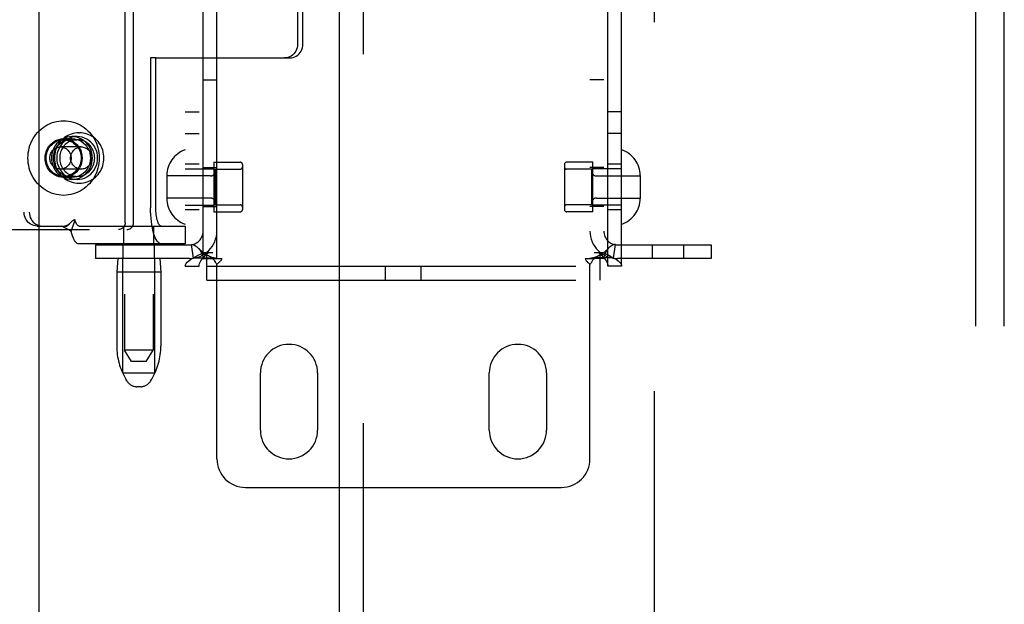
# Model space of a CAD drawing. Header units: inches. Extents: x 0 to 293, y 0 to 190.
# Tile 13 of 30: x 88.99 to 93.29, y 94.3 to 96.85. Entities that reach past the tile are written whole.
import ezdxf

# ---------------------------------------------------------------- set-up
doc = ezdxf.new("R2010")
doc.units = ezdxf.units.IN
doc.header["$LTSCALE"] = 16.12069
doc.header["$MEASUREMENT"] = 0
doc.linetypes.add('HIDDEN', pattern=[0.2, 0.1, -0.1])
for name, color, linetype in [('DEFAULT_2', 8, 'HIDDEN'), ('MAIN_RH_DOOR_ASSEMBLY', 7, 'CONTINUOUS'), ('SECONDARY_LH_DOOR_ASSEMBLY', 7, 'CONTINUOUS')]:
    doc.layers.add(name, color=color, linetype=linetype)

msp = doc.modelspace()

# ---------------------------------------------------------------- linework, layer by layer
at = {"layer": 'DEFAULT_2', "color": 8, "linetype": 'HIDDEN'}
for p, q in [((91.7634, 133.921), (91.7634, 60.951)), ((89.4487, 98.8802), (89.4487, 95.411)), ((89.5737, 98.8802), (89.5737, 95.411)), ((89.7144, 98.845), (89.7144, 95.777)), ((89.7744, 98.845), (89.7744, 95.777)), ((89.7924, 95.811), (89.7924, 98.811)), ((89.8524, 95.811), (89.8524, 98.811)), ((91.4824, 98.811), (91.4824, 95.811)), ((91.5424, 98.811), (91.5424, 95.811)), ((91.5604, 95.777), (91.5604, 98.845)), ((91.6204, 95.777), (91.6204, 98.845)), ((89.4514, 95.9675), (89.4514, 98.6575)), ((89.488, 95.9675), (89.488, 98.6575)), ((89.0098, 98.613), (89.0098, 96.013)), ((89.0326, 98.613), (89.0326, 96.013)), ((93.1674, 92.2909), (93.1674, 98.5347)), ((93.2924, 92.2909), (93.2924, 98.5347)), ((90.2052, 97.1715), (90.2052, 96.7475)), ((90.228, 96.7475), (90.228, 97.1715)), ((89.5626, 96.6875), (89.5626, 96.033)), ((89.5854, 96.6875), (89.5626, 96.6875)), ((89.5854, 96.033), (89.5854, 96.6875)), ((89.5854, 96.6875), (90.1706, 96.6875)), ((89.7924, 96.591), (89.8524, 96.591)), ((91.5424, 96.591), (91.4824, 96.591)), ((89.7144, 96.452), (89.7744, 96.452)), ((91.6204, 96.452), (91.5604, 96.452)), ((89.2489, 96.36), (89.2527, 96.36)), ((89.7144, 96.357), (89.7744, 96.357)), ((91.6204, 96.357), (91.5604, 96.357)), ((89.2193, 96.3345), (89.1827, 96.3345)), ((89.1827, 96.33), (89.2421, 96.33)), ((89.2421, 96.3435), (89.2193, 96.3435)), ((89.2596, 96.2985), (89.169, 96.2985)), ((89.8394, 96.2315), (89.8394, 96.0155)), ((89.8394, 96.2315), (89.9544, 96.2315)), ((91.4954, 96.2315), (91.3804, 96.2315)), ((91.4954, 96.0155), (91.4954, 96.2315)), ((89.2596, 96.2015), (89.169, 96.2015)), ((89.7744, 96.2235), (89.7144, 96.2235)), ((89.7144, 96.2035), (89.8394, 96.2035)), ((89.7924, 96.208), (89.8524, 96.208)), ((89.8444, 96.2015), (89.8444, 96.0455)), ((89.8444, 96.2015), (89.9544, 96.2015)), ((89.9644, 96.2215), (89.9644, 96.0255)), ((91.3704, 96.2215), (91.3704, 96.0255)), ((91.4904, 96.2015), (91.3804, 96.2015)), ((91.5424, 96.208), (91.4824, 96.208)), ((91.4904, 96.0455), (91.4904, 96.2015)), ((91.6204, 96.2035), (91.4954, 96.2035)), ((91.6204, 96.2235), (91.5604, 96.2235)), ((89.1827, 96.17), (89.2421, 96.17)), ((89.2193, 96.1655), (89.1827, 96.1655)), ((89.2421, 96.1565), (89.2193, 96.1565)), ((89.2489, 96.14), (89.2527, 96.14)), ((89.6334, 96.1731), (89.6334, 96.074)), ((89.8244, 96.172), (89.6334, 96.172)), ((91.5104, 96.172), (91.7014, 96.172)), ((91.7014, 96.1731), (91.7014, 96.074)), ((89.8244, 96.075), (89.6334, 96.075)), ((91.5104, 96.075), (91.7014, 96.075)), ((89.7144, 96.0435), (89.8394, 96.0435)), ((89.7744, 96.0235), (89.7144, 96.0235)), ((89.7924, 96.039), (89.8524, 96.039)), ((89.8394, 96.0155), (89.9544, 96.0155)), ((89.8444, 96.0455), (89.9544, 96.0455)), ((91.4904, 96.0455), (91.3804, 96.0455)), ((91.4954, 96.0155), (91.3804, 96.0155)), ((91.5424, 96.039), (91.4824, 96.039)), ((91.6204, 96.0435), (91.4954, 96.0435)), ((91.6204, 96.0235), (91.5604, 96.0235)), ((89.2153, 95.9293), (89.2325, 95.9805)), ((87.6833, 95.9375), (89.4593, 95.9375)), ((89.0672, 95.953), (89.09, 95.953)), ((89.09, 95.953), (89.1983, 95.953)), ((89.2094, 95.9645), (89.2089, 95.964)), ((89.2501, 95.953), (89.7142, 95.953)), ((89.4462, 95.875), (89.4462, 95.953)), ((89.5762, 95.875), (89.5762, 95.953)), ((89.7142, 95.953), (89.7142, 95.875)), ((89.7142, 95.875), (89.2501, 95.875)), ((89.3224, 95.871), (89.3224, 95.811)), ((89.3224, 95.871), (89.7324, 95.871)), ((89.4432, 95.811), (89.4432, 95.871)), ((89.5792, 95.811), (89.5792, 95.871)), ((89.7502, 95.8124), (89.7413, 95.8717)), ((91.5846, 95.8124), (91.5935, 95.8717)), ((91.6024, 95.871), (92.0124, 95.871)), ((91.7557, 95.811), (91.7557, 95.871)), ((91.8917, 95.811), (91.8917, 95.871)), ((92.0124, 95.871), (92.0124, 95.811)), ((89.7324, 95.811), (89.3224, 95.811)), ((89.4197, 95.811), (89.4147, 95.751)), ((89.4412, 95.311), (89.4412, 95.811)), ((89.5812, 95.311), (89.5812, 95.811)), ((89.6027, 95.811), (89.6077, 95.751)), ((89.7924, 95.811), (89.8341, 95.811)), ((89.7974, 95.837), (89.8344, 95.837)), ((89.8079, 95.717), (89.8079, 95.837)), ((89.8341, 95.811), (89.8733, 95.811)), ((91.4616, 95.811), (91.5007, 95.811)), ((91.5004, 95.837), (91.5375, 95.837)), ((91.5424, 95.811), (91.5007, 95.811)), ((91.5269, 95.717), (91.5269, 95.837)), ((92.0124, 95.811), (91.6024, 95.811)), ((89.7144, 95.777), (89.7744, 95.777)), ((89.8079, 95.777), (91.5269, 95.777)), ((89.8524, 94.936), (89.8524, 95.7849)), ((90.5894, 95.717), (90.5894, 95.777)), ((90.7454, 95.717), (90.7454, 95.777)), ((91.4824, 94.936), (91.4824, 95.7849)), ((91.6204, 95.777), (91.5604, 95.777)), ((89.4147, 95.751), (89.4147, 95.4286)), ((89.6077, 95.751), (89.4147, 95.751)), ((89.6077, 95.751), (89.6077, 95.4286)), ((89.8079, 95.717), (91.5269, 95.717)), ((89.5737, 95.411), (89.4487, 95.411)), ((89.4787, 95.361), (89.4487, 95.411)), ((89.5437, 95.361), (89.5737, 95.411)), ((89.5437, 95.361), (89.4787, 95.361)), ((89.4412, 95.311), (89.5812, 95.311)), ((89.4601, 95.2753), (89.4546, 95.2845)), ((89.5622, 95.2753), (89.5678, 95.2845)), ((90.0424, 95.061), (90.0424, 95.311)), ((90.2924, 95.311), (90.2924, 95.061)), ((91.0424, 95.061), (91.0424, 95.311)), ((91.2924, 95.311), (91.2924, 95.061)), ((89.5194, 95.251), (89.503, 95.251)), ((89.9774, 94.811), (91.3574, 94.811))]:
    msp.add_line(p, q, dxfattribs=at)
for points in [[(90.2052, 96.7475), (90.2047, 96.7396), (90.2032, 96.732), (90.2008, 96.7246), (90.1975, 96.7175), (90.1933, 96.711), (90.1884, 96.7051), (90.1827, 96.6999), (90.1765, 96.6956), (90.1698, 96.6921), (90.1627, 96.6896), (90.1554, 96.6881), (90.1478, 96.6875)], [(90.1706, 96.6875), (90.1782, 96.6881), (90.1855, 96.6896), (90.1926, 96.6921), (90.1993, 96.6956), (90.2056, 96.6999), (90.2112, 96.7051), (90.2161, 96.711), (90.2203, 96.7175), (90.2236, 96.7246), (90.2261, 96.732), (90.2275, 96.7396), (90.228, 96.7475)], [(89.0268, 96.25), (89.0272, 96.2612), (89.0283, 96.2722), (89.0301, 96.2832), (89.0326, 96.294), (89.0358, 96.3046), (89.0397, 96.315), (89.0443, 96.325), (89.0495, 96.3347), (89.0554, 96.344), (89.0618, 96.3529), (89.0688, 96.3613), (89.0763, 96.3692), (89.0843, 96.3765), (89.0928, 96.3832), (89.1017, 96.3893), (89.111, 96.3948), (89.1206, 96.3995), (89.1305, 96.4036), (89.1406, 96.407), (89.151, 96.4096), (89.1615, 96.4115), (89.1721, 96.4127), (89.1827, 96.413), (89.1933, 96.4127), (89.2039, 96.4115), (89.2144, 96.4096), (89.2248, 96.407), (89.2349, 96.4036), (89.2448, 96.3995), (89.2544, 96.3948), (89.2637, 96.3893), (89.2726, 96.3832), (89.2811, 96.3765), (89.2891, 96.3692), (89.2966, 96.3613), (89.3036, 96.3529), (89.3101, 96.344), (89.3159, 96.3347), (89.3211, 96.325), (89.3257, 96.315), (89.3296, 96.3046), (89.3328, 96.294), (89.3353, 96.2832), (89.3371, 96.2722), (89.3382, 96.2612), (89.3386, 96.25)], [(89.2489, 96.36), (89.2406, 96.3597), (89.2324, 96.3587), (89.2242, 96.357), (89.2162, 96.3547), (89.2084, 96.3517), (89.2009, 96.3482), (89.1936, 96.344), (89.1867, 96.3392), (89.1801, 96.3339), (89.174, 96.328), (89.1683, 96.3217), (89.1631, 96.3149), (89.1585, 96.3077), (89.1544, 96.3001), (89.1508, 96.2923), (89.1479, 96.2842), (89.1457, 96.2758), (89.144, 96.2673), (89.143, 96.2587), (89.1427, 96.25)], [(89.3589, 96.25), (89.3586, 96.2587), (89.3576, 96.2673), (89.356, 96.2758), (89.3537, 96.2842), (89.3508, 96.2923), (89.3473, 96.3002), (89.3432, 96.3077), (89.3385, 96.3149), (89.3334, 96.3217), (89.3277, 96.328), (89.3215, 96.3338), (89.315, 96.3392), (89.3081, 96.3439), (89.3008, 96.3481), (89.2932, 96.3517), (89.2854, 96.3547), (89.2774, 96.357), (89.2693, 96.3587), (89.261, 96.3597), (89.2527, 96.36)], [(89.1827, 96.1655), (89.1721, 96.1663), (89.1618, 96.1684), (89.1518, 96.172), (89.1423, 96.1769), (89.1335, 96.183), (89.1256, 96.1903), (89.1186, 96.1986), (89.1127, 96.2078), (89.1081, 96.2177), (89.1047, 96.2282), (89.1026, 96.239), (89.1019, 96.25), (89.1026, 96.2611), (89.1047, 96.2719), (89.1081, 96.2824), (89.1127, 96.2923), (89.1186, 96.3015), (89.1256, 96.3098), (89.1335, 96.3171), (89.1423, 96.3232), (89.1518, 96.3281), (89.1618, 96.3317), (89.1721, 96.3338), (89.1827, 96.3345)], [(89.1062, 96.25), (89.1065, 96.257), (89.1074, 96.2639), (89.1088, 96.2708), (89.1108, 96.2774), (89.1134, 96.2839), (89.1165, 96.29), (89.12, 96.2959), (89.1241, 96.3015), (89.1286, 96.3066), (89.1335, 96.3113), (89.1388, 96.3156), (89.1445, 96.3193), (89.1504, 96.3225), (89.1565, 96.3252), (89.1629, 96.3273), (89.1694, 96.3288), (89.176, 96.3297), (89.1827, 96.33)], [(89.2193, 96.3435), (89.2084, 96.3428), (89.1979, 96.3408), (89.1875, 96.3375), (89.1777, 96.3328), (89.1685, 96.327), (89.16, 96.32), (89.1523, 96.312), (89.1457, 96.3032), (89.1401, 96.2935), (89.1356, 96.2832), (89.1324, 96.2724), (89.1305, 96.2613), (89.1298, 96.25), (89.1305, 96.2388), (89.1324, 96.2277), (89.1356, 96.2169), (89.1401, 96.2066), (89.1457, 96.1969), (89.1523, 96.188), (89.16, 96.1801), (89.1685, 96.1731), (89.1777, 96.1673), (89.1875, 96.1626), (89.1979, 96.1593), (89.2084, 96.1572), (89.2193, 96.1565)], [(89.2193, 96.1655), (89.2086, 96.1663), (89.1983, 96.1684), (89.1883, 96.172), (89.1788, 96.1769), (89.1701, 96.183), (89.1621, 96.1903), (89.1551, 96.1986), (89.1493, 96.2078), (89.1446, 96.2177), (89.1412, 96.2282), (89.1391, 96.239), (89.1384, 96.25), (89.1391, 96.2611), (89.1412, 96.2719), (89.1446, 96.2824), (89.1493, 96.2923), (89.1551, 96.3015), (89.1621, 96.3098), (89.1701, 96.3171), (89.1788, 96.3232), (89.1883, 96.3281), (89.1983, 96.3317), (89.2086, 96.3338), (89.2193, 96.3345)], [(89.2421, 96.3435), (89.2312, 96.3428), (89.2207, 96.3408), (89.2104, 96.3375), (89.2005, 96.3328), (89.1913, 96.327), (89.1828, 96.32), (89.1751, 96.312), (89.1685, 96.3032), (89.1629, 96.2935), (89.1585, 96.2832), (89.1552, 96.2724), (89.1533, 96.2613), (89.1526, 96.25), (89.1533, 96.2388), (89.1552, 96.2277), (89.1585, 96.2169), (89.1629, 96.2066), (89.1685, 96.1969), (89.1751, 96.188), (89.1828, 96.1801), (89.1913, 96.1731), (89.2005, 96.1673), (89.2104, 96.1626), (89.2207, 96.1593), (89.2312, 96.1572), (89.2421, 96.1565)], [(89.2421, 96.33), (89.2357, 96.3298), (89.2295, 96.329), (89.2233, 96.3276), (89.2172, 96.3257), (89.2113, 96.3233), (89.2056, 96.3204), (89.2002, 96.317), (89.1951, 96.3132), (89.1902, 96.3089), (89.1858, 96.3042), (89.1817, 96.2992), (89.178, 96.2938), (89.1748, 96.2881), (89.172, 96.2822), (89.1697, 96.276), (89.1679, 96.2697), (89.1666, 96.2632), (89.1658, 96.2567), (89.1656, 96.25)], [(89.1827, 96.3345), (89.1933, 96.3338), (89.2036, 96.3317), (89.2136, 96.3281), (89.2231, 96.3232), (89.2319, 96.3171), (89.2398, 96.3098), (89.2468, 96.3015), (89.2527, 96.2923), (89.2574, 96.2824), (89.2608, 96.2719), (89.2628, 96.2611), (89.2635, 96.25), (89.2628, 96.239), (89.2608, 96.2282), (89.2574, 96.2177), (89.2527, 96.2078), (89.2468, 96.1986), (89.2398, 96.1903), (89.2319, 96.183), (89.2231, 96.1769), (89.2136, 96.172), (89.2036, 96.1684), (89.1933, 96.1663), (89.1827, 96.1655)], [(89.1827, 96.33), (89.1894, 96.3297), (89.196, 96.3288), (89.2025, 96.3273), (89.2089, 96.3252), (89.215, 96.3225), (89.221, 96.3193), (89.2266, 96.3156), (89.2319, 96.3113), (89.2368, 96.3066), (89.2413, 96.3015), (89.2454, 96.2959), (89.249, 96.29), (89.252, 96.2839), (89.2546, 96.2774), (89.2566, 96.2708), (89.258, 96.2639), (89.2589, 96.257), (89.2592, 96.25)], [(89.2193, 96.1565), (89.2301, 96.1572), (89.2406, 96.1593), (89.251, 96.1626), (89.2608, 96.1673), (89.27, 96.1731), (89.2785, 96.1801), (89.2862, 96.188), (89.2928, 96.1969), (89.2984, 96.2066), (89.3029, 96.2169), (89.3061, 96.2277), (89.308, 96.2388), (89.3087, 96.25), (89.308, 96.2613), (89.3061, 96.2724), (89.3029, 96.2832), (89.2984, 96.2935), (89.2928, 96.3032), (89.2862, 96.312), (89.2785, 96.32), (89.27, 96.327), (89.2608, 96.3328), (89.251, 96.3375), (89.2406, 96.3408), (89.2301, 96.3428), (89.2193, 96.3435)], [(89.2193, 96.3345), (89.2299, 96.3338), (89.2402, 96.3317), (89.2502, 96.3281), (89.2597, 96.3232), (89.2684, 96.3171), (89.2764, 96.3098), (89.2834, 96.3015), (89.2892, 96.2923), (89.2939, 96.2824), (89.2973, 96.2719), (89.2994, 96.2611), (89.3001, 96.25), (89.2994, 96.239), (89.2973, 96.2282), (89.2939, 96.2177), (89.2892, 96.2078), (89.2834, 96.1986), (89.2764, 96.1903), (89.2684, 96.183), (89.2597, 96.1769), (89.2502, 96.172), (89.2402, 96.1684), (89.2299, 96.1663), (89.2193, 96.1655)], [(89.2421, 96.1565), (89.2529, 96.1572), (89.2635, 96.1593), (89.2738, 96.1626), (89.2836, 96.1673), (89.2928, 96.1731), (89.3013, 96.1801), (89.309, 96.188), (89.3156, 96.1969), (89.3212, 96.2066), (89.3257, 96.2169), (89.3289, 96.2277), (89.3308, 96.2388), (89.3315, 96.25), (89.3308, 96.2613), (89.3289, 96.2724), (89.3257, 96.2832), (89.3212, 96.2935), (89.3156, 96.3032), (89.309, 96.312), (89.3013, 96.32), (89.2928, 96.327), (89.2836, 96.3328), (89.2738, 96.3375), (89.2635, 96.3408), (89.2529, 96.3428), (89.2421, 96.3435)], [(89.3186, 96.25), (89.3183, 96.2567), (89.3175, 96.2632), (89.3162, 96.2697), (89.3144, 96.276), (89.3121, 96.2822), (89.3093, 96.2881), (89.3061, 96.2938), (89.3024, 96.2992), (89.2983, 96.3042), (89.2939, 96.3089), (89.289, 96.3132), (89.2839, 96.317), (89.2785, 96.3204), (89.2728, 96.3233), (89.2669, 96.3257), (89.2608, 96.3276), (89.2546, 96.329), (89.2484, 96.3298), (89.2421, 96.33)], [(89.1226, 96.25), (89.1228, 96.2545), (89.1234, 96.259), (89.1244, 96.2633), (89.1257, 96.2676), (89.1274, 96.2717), (89.1295, 96.2756), (89.132, 96.2793), (89.1347, 96.2827), (89.1377, 96.2859), (89.141, 96.2887), (89.1445, 96.2913), (89.1483, 96.2935), (89.1522, 96.2953), (89.1563, 96.2967), (89.1604, 96.2977), (89.1647, 96.2983), (89.169, 96.2985)], [(89.169, 96.2985), (89.1732, 96.2983), (89.1775, 96.2977), (89.1817, 96.2967), (89.1857, 96.2953), (89.1896, 96.2935), (89.1934, 96.2913), (89.1969, 96.2887), (89.2002, 96.2859), (89.2032, 96.2827), (89.206, 96.2793), (89.2084, 96.2756), (89.2105, 96.2717), (89.2122, 96.2676), (89.2136, 96.2633), (89.2146, 96.259), (89.2151, 96.2545), (89.2153, 96.25)], [(89.2132, 96.25), (89.2134, 96.2545), (89.214, 96.259), (89.215, 96.2633), (89.2164, 96.2676), (89.2181, 96.2717), (89.2202, 96.2756), (89.2226, 96.2793), (89.2253, 96.2827), (89.2284, 96.2859), (89.2316, 96.2887), (89.2352, 96.2913), (89.2389, 96.2935), (89.2428, 96.2953), (89.2469, 96.2967), (89.2511, 96.2977), (89.2553, 96.2983), (89.2596, 96.2985)], [(89.2596, 96.2985), (89.2639, 96.2983), (89.2681, 96.2977), (89.2723, 96.2967), (89.2764, 96.2953), (89.2803, 96.2935), (89.284, 96.2913), (89.2875, 96.2887), (89.2908, 96.2859), (89.2939, 96.2827), (89.2966, 96.2793), (89.299, 96.2756), (89.3011, 96.2717), (89.3028, 96.2676), (89.3042, 96.2633), (89.3052, 96.259), (89.3058, 96.2545), (89.306, 96.25)], [(89.3386, 96.25), (89.3382, 96.2389), (89.3371, 96.2279), (89.3353, 96.2169), (89.3328, 96.2061), (89.3296, 96.1955), (89.3257, 96.1851), (89.3211, 96.1751), (89.3159, 96.1654), (89.3101, 96.156), (89.3036, 96.1472), (89.2966, 96.1388), (89.2891, 96.1309), (89.2811, 96.1236), (89.2726, 96.1169), (89.2637, 96.1108), (89.2544, 96.1053), (89.2448, 96.1005), (89.2349, 96.0965), (89.2248, 96.0931), (89.2144, 96.0905), (89.2039, 96.0886), (89.1933, 96.0874), (89.1827, 96.087), (89.1721, 96.0874), (89.1615, 96.0886), (89.151, 96.0905), (89.1406, 96.0931), (89.1305, 96.0965), (89.1206, 96.1005), (89.111, 96.1053), (89.1017, 96.1108), (89.0928, 96.1169), (89.0843, 96.1236), (89.0763, 96.1309), (89.0688, 96.1388), (89.0618, 96.1472), (89.0554, 96.156), (89.0495, 96.1654), (89.0443, 96.1751), (89.0397, 96.1851), (89.0358, 96.1955), (89.0326, 96.2061), (89.0301, 96.2169), (89.0283, 96.2279), (89.0272, 96.2389), (89.0268, 96.25)], [(89.1827, 96.17), (89.176, 96.1704), (89.1694, 96.1713), (89.1629, 96.1728), (89.1565, 96.1749), (89.1504, 96.1775), (89.1445, 96.1808), (89.1388, 96.1845), (89.1335, 96.1888), (89.1286, 96.1935), (89.1241, 96.1986), (89.12, 96.2042), (89.1165, 96.21), (89.1134, 96.2162), (89.1108, 96.2227), (89.1088, 96.2293), (89.1074, 96.2362), (89.1065, 96.243), (89.1062, 96.25)], [(89.169, 96.2015), (89.1647, 96.2018), (89.1604, 96.2024), (89.1563, 96.2034), (89.1522, 96.2048), (89.1483, 96.2066), (89.1445, 96.2088), (89.141, 96.2113), (89.1377, 96.2142), (89.1347, 96.2174), (89.132, 96.2208), (89.1295, 96.2245), (89.1274, 96.2284), (89.1257, 96.2325), (89.1244, 96.2368), (89.1234, 96.2411), (89.1228, 96.2456), (89.1226, 96.25)], [(89.1427, 96.25), (89.143, 96.2414), (89.144, 96.2328), (89.1457, 96.2243), (89.1479, 96.2159), (89.1509, 96.2078), (89.1544, 96.1999), (89.1585, 96.1924), (89.1631, 96.1852), (89.1683, 96.1784), (89.174, 96.1721), (89.1801, 96.1662), (89.1867, 96.1609), (89.1936, 96.1561), (89.2009, 96.1519), (89.2084, 96.1484), (89.2162, 96.1454), (89.2242, 96.1431), (89.2324, 96.1414), (89.2406, 96.1404), (89.2489, 96.14)], [(89.1656, 96.25), (89.1658, 96.2434), (89.1666, 96.2369), (89.1679, 96.2304), (89.1697, 96.2241), (89.172, 96.2179), (89.1748, 96.212), (89.178, 96.2063), (89.1817, 96.2009), (89.1858, 96.1959), (89.1902, 96.1912), (89.1951, 96.1869), (89.2002, 96.1831), (89.2056, 96.1797), (89.2113, 96.1768), (89.2172, 96.1744), (89.2233, 96.1725), (89.2295, 96.1711), (89.2357, 96.1703), (89.2421, 96.17)], [(89.2153, 96.25), (89.2151, 96.2456), (89.2146, 96.2411), (89.2136, 96.2368), (89.2122, 96.2325), (89.2105, 96.2284), (89.2084, 96.2245), (89.206, 96.2208), (89.2032, 96.2174), (89.2002, 96.2142), (89.1969, 96.2113), (89.1934, 96.2088), (89.1896, 96.2066), (89.1857, 96.2048), (89.1817, 96.2034), (89.1775, 96.2024), (89.1732, 96.2018), (89.169, 96.2015)], [(89.2592, 96.25), (89.2589, 96.243), (89.258, 96.2362), (89.2566, 96.2293), (89.2546, 96.2227), (89.252, 96.2162), (89.249, 96.21), (89.2454, 96.2042), (89.2413, 96.1986), (89.2368, 96.1935), (89.2319, 96.1888), (89.2266, 96.1845), (89.221, 96.1808), (89.215, 96.1775), (89.2089, 96.1749), (89.2025, 96.1728), (89.196, 96.1713), (89.1894, 96.1704), (89.1827, 96.17)], [(89.2596, 96.2015), (89.2553, 96.2018), (89.2511, 96.2024), (89.2469, 96.2034), (89.2428, 96.2048), (89.2389, 96.2066), (89.2352, 96.2088), (89.2316, 96.2113), (89.2284, 96.2142), (89.2253, 96.2174), (89.2226, 96.2208), (89.2202, 96.2245), (89.2181, 96.2284), (89.2164, 96.2325), (89.215, 96.2368), (89.214, 96.2411), (89.2134, 96.2456), (89.2132, 96.25)], [(89.2421, 96.17), (89.2484, 96.1703), (89.2546, 96.1711), (89.2608, 96.1725), (89.2669, 96.1744), (89.2728, 96.1768), (89.2785, 96.1797), (89.2839, 96.1831), (89.289, 96.1869), (89.2939, 96.1912), (89.2983, 96.1959), (89.3024, 96.2009), (89.3061, 96.2063), (89.3093, 96.212), (89.3121, 96.2179), (89.3144, 96.2241), (89.3162, 96.2304), (89.3175, 96.2369), (89.3183, 96.2434), (89.3186, 96.25)], [(89.2527, 96.14), (89.261, 96.1404), (89.2693, 96.1414), (89.2774, 96.1431), (89.2854, 96.1454), (89.2932, 96.1483), (89.3008, 96.1519), (89.308, 96.1561), (89.315, 96.1609), (89.3215, 96.1662), (89.3277, 96.1721), (89.3334, 96.1784), (89.3385, 96.1852), (89.3432, 96.1924), (89.3473, 96.2), (89.3508, 96.2078), (89.3537, 96.2159), (89.356, 96.2243), (89.3576, 96.2328), (89.3586, 96.2414), (89.3589, 96.25)], [(89.306, 96.25), (89.3058, 96.2456), (89.3052, 96.2411), (89.3042, 96.2368), (89.3028, 96.2325), (89.3011, 96.2284), (89.299, 96.2245), (89.2966, 96.2208), (89.2939, 96.2174), (89.2908, 96.2142), (89.2875, 96.2113), (89.284, 96.2088), (89.2803, 96.2066), (89.2764, 96.2048), (89.2723, 96.2034), (89.2681, 96.2024), (89.2639, 96.2018), (89.2596, 96.2015)], [(89.0672, 95.953), (89.0596, 95.9536), (89.0523, 95.9551), (89.0452, 95.9576), (89.0385, 95.9611), (89.0323, 95.9654), (89.0266, 95.9706), (89.0217, 95.9765), (89.0175, 95.983), (89.0142, 95.9901), (89.0118, 95.9975), (89.0103, 96.0051), (89.0098, 96.013)], [(89.0326, 96.013), (89.0331, 96.0051), (89.0346, 95.9975), (89.037, 95.9901), (89.0403, 95.983), (89.0445, 95.9765), (89.0494, 95.9706), (89.0551, 95.9654), (89.0613, 95.9611), (89.068, 95.9576), (89.0752, 95.9551), (89.0825, 95.9536), (89.09, 95.953)], [(89.6088, 95.875), (89.6042, 95.8758), (89.5997, 95.8781), (89.5954, 95.8819), (89.5911, 95.8871), (89.587, 95.8937), (89.5831, 95.9017), (89.5795, 95.9109), (89.5761, 95.9213), (89.5731, 95.9328), (89.5704, 95.9453), (89.568, 95.9586), (89.5661, 95.9726), (89.5646, 95.9872), (89.5635, 96.0022), (89.5628, 96.0175), (89.5626, 96.033)], [(89.6088, 95.953), (89.6065, 95.9534), (89.6042, 95.9546), (89.602, 95.9565), (89.5998, 95.9591), (89.5977, 95.9625), (89.5958, 95.9665), (89.5939, 95.9712), (89.5922, 95.9765), (89.5907, 95.9823), (89.5893, 95.9886), (89.5881, 95.9953), (89.5872, 96.0024), (89.5864, 96.0098), (89.5858, 96.0174), (89.5855, 96.0252), (89.5854, 96.033)], [(89.2325, 95.9805), (89.2304, 95.9799), (89.2283, 95.9792), (89.2262, 95.9782), (89.224, 95.977), (89.2218, 95.9756), (89.2196, 95.9739), (89.2175, 95.9722), (89.2154, 95.9704), (89.2133, 95.9684), (89.2111, 95.9662), (89.2094, 95.9645)], [(89.2501, 95.953), (89.2481, 95.9533), (89.2462, 95.9542), (89.2442, 95.9557), (89.2423, 95.9577), (89.2405, 95.9602), (89.2387, 95.9633), (89.237, 95.9669), (89.2354, 95.971), (89.2339, 95.9755), (89.2325, 95.9805)], [(89.2153, 95.9293), (89.2124, 95.9317), (89.2094, 95.9338), (89.2063, 95.9358), (89.2032, 95.9375), (89.2002, 95.939), (89.1973, 95.9404), (89.1944, 95.9418), (89.1915, 95.9431), (89.1886, 95.9446), (89.1857, 95.9461), (89.1828, 95.9478), (89.1801, 95.9496), (89.1777, 95.9513), (89.1755, 95.953)], [(89.2094, 95.9645), (89.2069, 95.962), (89.2045, 95.96), (89.2021, 95.9582), (89.1997, 95.9566), (89.1973, 95.9553), (89.1947, 95.9543), (89.1921, 95.9536), (89.1892, 95.9531), (89.1875, 95.953)], [(89.2089, 95.964), (89.2023, 95.957), (89.2003, 95.955), (89.1983, 95.953)], [(89.2501, 95.875), (89.2462, 95.8756), (89.2423, 95.8774), (89.2384, 95.8802), (89.2347, 95.8842), (89.231, 95.8893), (89.2275, 95.8954), (89.2241, 95.9025), (89.221, 95.9105), (89.218, 95.9195), (89.2153, 95.9293)], [(89.4514, 95.9675), (89.4511, 95.9628), (89.45, 95.9583), (89.4483, 95.9539), (89.4459, 95.9499), (89.443, 95.9463), (89.4396, 95.9433), (89.4358, 95.9408), (89.4316, 95.939), (89.4273, 95.9379), (89.4227, 95.9375)], [(89.4593, 95.9375), (89.4638, 95.9379), (89.4681, 95.939), (89.4723, 95.9408), (89.4761, 95.9433), (89.4796, 95.9463), (89.4825, 95.9499), (89.4848, 95.9539), (89.4866, 95.9583), (89.4876, 95.9628), (89.488, 95.9675)], [(89.7413, 95.8717), (89.7448, 95.8719), (89.7489, 95.8713), (89.7535, 95.8697), (89.7584, 95.8671), (89.7634, 95.8636), (89.7683, 95.8593), (89.7724, 95.855)], [(89.8494, 95.8117), (89.8463, 95.8122), (89.8429, 95.8129), (89.8393, 95.8137), (89.8356, 95.8147), (89.8318, 95.8159), (89.8278, 95.8172), (89.8238, 95.8188), (89.8197, 95.8204), (89.8156, 95.8223), (89.8115, 95.8244), (89.8074, 95.8266), (89.8033, 95.829), (89.7992, 95.8317), (89.7951, 95.8345), (89.791, 95.8375), (89.787, 95.8408), (89.783, 95.8443), (89.779, 95.848), (89.7751, 95.852), (89.7724, 95.855)], [(89.7724, 95.855), (89.7729, 95.8544), (89.7773, 95.8489), (89.7814, 95.8429), (89.785, 95.8366), (89.7882, 95.8299), (89.7905, 95.8232), (89.7919, 95.8169), (89.7924, 95.811)], [(91.5624, 95.855), (91.5597, 95.852), (91.5557, 95.8479), (91.5517, 95.8442), (91.5477, 95.8407), (91.5437, 95.8374), (91.5396, 95.8344), (91.5355, 95.8315), (91.5314, 95.8289), (91.5272, 95.8265), (91.523, 95.8242), (91.5189, 95.8222), (91.5148, 95.8203), (91.5107, 95.8186), (91.5067, 95.8171), (91.5027, 95.8158), (91.4989, 95.8146), (91.4952, 95.8137), (91.4917, 95.8128), (91.4884, 95.8122), (91.4853, 95.8117), (91.4842, 95.8115)], [(91.5624, 95.855), (91.5619, 95.8544), (91.5575, 95.8489), (91.5535, 95.8429), (91.5498, 95.8366), (91.5467, 95.8299), (91.5443, 95.8232), (91.5429, 95.8169), (91.5424, 95.811)], [(91.5935, 95.8717), (91.59, 95.8719), (91.586, 95.8713), (91.5814, 95.8697), (91.5765, 95.8671), (91.5715, 95.8636), (91.5665, 95.8593), (91.5624, 95.855)], [(89.7144, 95.777), (89.7154, 95.783), (89.7182, 95.789), (89.7228, 95.795), (89.7293, 95.801), (89.7373, 95.807), (89.747, 95.813), (89.7579, 95.819), (89.7701, 95.825), (89.7833, 95.831), (89.7974, 95.837)], [(89.7502, 95.8124), (89.7587, 95.8134), (89.7677, 95.814), (89.7767, 95.8144), (89.7854, 95.8145), (89.7936, 95.8146), (89.8013, 95.8145), (89.8083, 95.8143), (89.8148, 95.8141), (89.8209, 95.8138), (89.8267, 95.8135), (89.8321, 95.8132), (89.8372, 95.8128), (89.8416, 95.8125), (89.8454, 95.8121), (89.8484, 95.8118), (89.85, 95.8116)], [(89.7744, 95.777), (89.7749, 95.783), (89.7763, 95.789), (89.7786, 95.795), (89.7818, 95.801), (89.7859, 95.807), (89.7907, 95.813), (89.7962, 95.819), (89.8023, 95.825), (89.8089, 95.831), (89.8159, 95.837)], [(89.8341, 95.811), (89.8363, 95.8087), (89.8382, 95.8064), (89.8398, 95.8043), (89.8413, 95.8022), (89.8426, 95.8002), (89.8439, 95.7982)], [(89.8439, 95.7982), (89.8464, 95.7941), (89.8478, 95.7918), (89.8493, 95.7895), (89.8509, 95.7871), (89.8524, 95.7849)], [(89.8494, 95.8117), (89.8506, 95.8115), (89.852, 95.8113), (89.8524, 95.811)], [(89.8633, 95.7956), (89.8589, 95.7916), (89.8566, 95.7894), (89.8544, 95.7872), (89.8524, 95.7849)], [(89.8733, 95.811), (89.8727, 95.8087), (89.8718, 95.8063), (89.8705, 95.8039), (89.8689, 95.8016), (89.8672, 95.7995), (89.8654, 95.7976), (89.8633, 95.7956)], [(91.4616, 95.811), (91.4621, 95.8087), (91.463, 95.8063), (91.4643, 95.8039), (91.4659, 95.8016), (91.4676, 95.7995), (91.4695, 95.7976), (91.4715, 95.7956), (91.476, 95.7916)], [(91.4842, 95.8115), (91.4829, 95.8113), (91.4824, 95.811)], [(91.5846, 95.8124), (91.5761, 95.8134), (91.5672, 95.814), (91.5582, 95.8144), (91.5494, 95.8145), (91.5412, 95.8146), (91.5336, 95.8145), (91.5266, 95.8143), (91.5201, 95.8141), (91.5139, 95.8138), (91.5082, 95.8135), (91.5027, 95.8132), (91.4977, 95.8128), (91.4932, 95.8125), (91.4894, 95.8121), (91.4864, 95.8118), (91.4848, 95.8116)], [(91.5007, 95.811), (91.4985, 95.8087), (91.4967, 95.8064), (91.495, 95.8043), (91.4935, 95.8022), (91.4922, 95.8002), (91.491, 95.7982), (91.4885, 95.7942)], [(91.519, 95.837), (91.526, 95.831), (91.5326, 95.825), (91.5387, 95.819), (91.5442, 95.813), (91.549, 95.807), (91.553, 95.801), (91.5562, 95.795), (91.5585, 95.789), (91.5599, 95.783), (91.5604, 95.777)], [(91.5375, 95.837), (91.5515, 95.831), (91.5647, 95.825), (91.5769, 95.819), (91.5879, 95.813), (91.5975, 95.807), (91.6056, 95.801), (91.612, 95.795), (91.6166, 95.789), (91.6195, 95.783), (91.6204, 95.777)], [(91.476, 95.7916), (91.4783, 95.7894), (91.4804, 95.7872), (91.4824, 95.7849)], [(91.4885, 95.7942), (91.4871, 95.7919), (91.4855, 95.7895), (91.484, 95.7872), (91.4824, 95.7849)]]:
    msp.add_lwpolyline(points, dxfattribs=at)
for centre, radius, start, end in [((89.7534, 96.1731), 0.12, 108.9656, 180), ((91.5814, 96.1731), 0.12, 0, 71.0344), ((89.9544, 96.2215), 0.01, 0, 90), ((91.3804, 96.2215), 0.01, 90, 180), ((89.8244, 96.192), 0.02, 270, 360), ((89.9544, 96.2115), 0.01, 270, 360), ((91.3804, 96.2115), 0.01, 180, 270), ((91.5104, 96.192), 0.02, 180, 270), ((89.7534, 96.074), 0.12, 180, 251.0344), ((89.8244, 96.055), 0.02, 0, 90), ((91.5104, 96.055), 0.02, 90, 180), ((91.5814, 96.074), 0.12, 288.9656, 360), ((89.9544, 96.0355), 0.01, 0, 90), ((89.9544, 96.0255), 0.01, 270, 360), ((91.3804, 96.0355), 0.01, 90, 180), ((91.3804, 96.0255), 0.01, 180, 270), ((89.7324, 95.931), 0.12, 270, 360), ((89.7324, 95.931), 0.06, 270, 360), ((91.6024, 95.931), 0.12, 180, 270), ((91.6024, 95.931), 0.06, 180, 270), ((89.6947, 95.4286), 0.28, 180, 210.9637), ((89.3277, 95.4286), 0.28, 329.0363, 360), ((90.1674, 95.311), 0.125, 0, 180), ((91.1674, 95.311), 0.125, 0, 180), ((89.503, 95.301), 0.05, 210.9637, 270), ((89.5194, 95.301), 0.05, 270, 329.0363), ((90.1674, 95.061), 0.125, 180, 360), ((91.1674, 95.061), 0.125, 180, 360), ((89.9774, 94.936), 0.125, 180, 270), ((91.3574, 94.936), 0.125, 270, 360)]:
    msp.add_arc(centre, radius, start, end, dxfattribs=at)
at = {"layer": 'MAIN_RH_DOOR_ASSEMBLY', "color": 8, "linetype": 'HIDDEN'}
msp.add_line((90.4924, 87.031), (90.4924, 107.841), dxfattribs=at)
at = {"layer": 'MAIN_RH_DOOR_ASSEMBLY', "color": 3, "linetype": 'Continuous'}
msp.add_line((90.3884, 87.186), (90.3884, 107.686), dxfattribs=at)
at = {"layer": 'SECONDARY_LH_DOOR_ASSEMBLY', "color": 3, "linetype": 'Continuous'}
msp.add_line((89.0759, 60.29), (89.0759, 134.582), dxfattribs=at)

doc.saveas('drawing.dxf')
